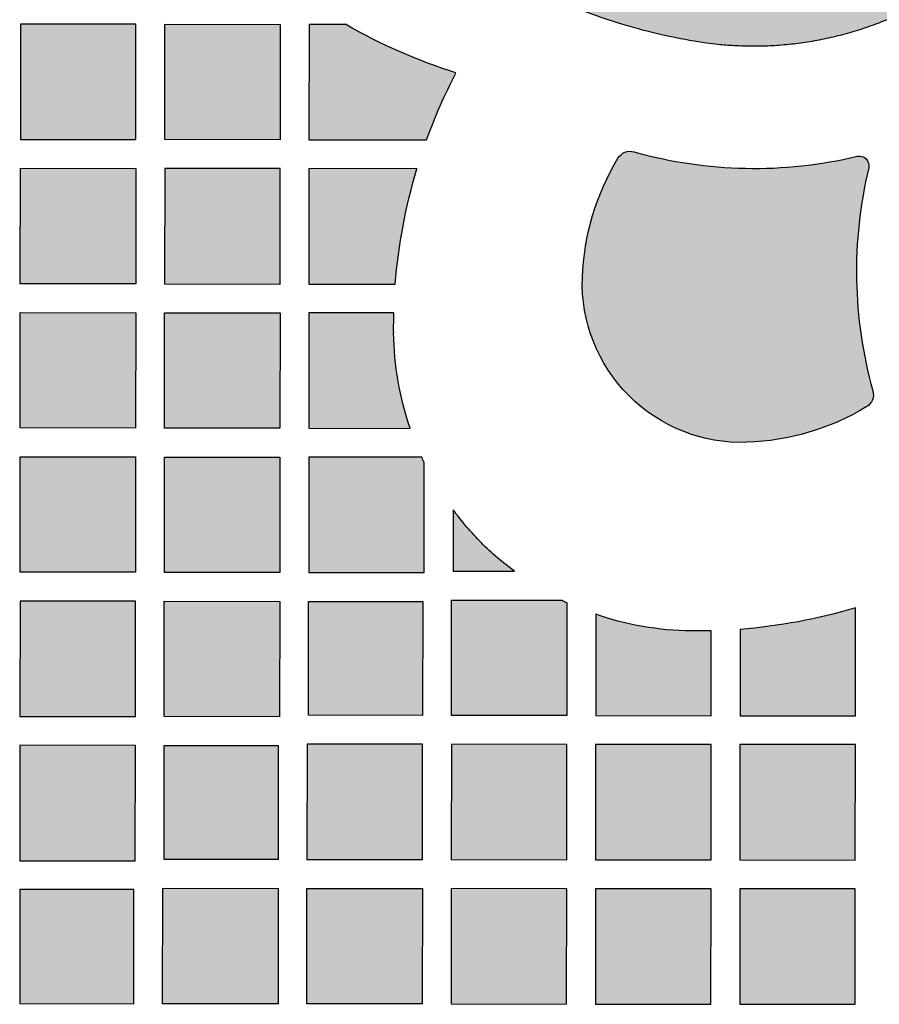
# Model space of a CAD drawing. Header units: millimetres. Extents: x -3873 to -97, y 912 to 4165.
# Tile 144 of 256: x -3462 to -3372, y 1324 to 1426. Entities that reach past the tile are written whole.
import ezdxf

# ---------------------------------------------------------------- set-up
doc = ezdxf.new("R2010")
doc.units = ezdxf.units.MM
doc.layers.add('pattern', color=7, linetype='Continuous', true_color=0x000000)

msp = doc.modelspace()

# ---------------------------------------------------------------- hatches: boundary and pattern name
at = {"layer": 'pattern'}
for points in [[(-3420.23, 1457.58), (-3420.23, 1457.54), (-3420.23, 1457.5), (-3420.22, 1457.46), (-3420.22, 1457.42), (-3420.22, 1457.38), (-3420.22, 1457.34), (-3420.21, 1457.3), (-3420.21, 1457.26), (-3420.2, 1457.22), (-3420.19, 1457.18), (-3420.19, 1457.15), (-3420.18, 1457.11), (-3420.17, 1457.07), (-3420.16, 1457.03), (-3420.15, 1456.99), (-3420.14, 1456.95), (-3420.13, 1456.91), (-3420.11, 1456.88), (-3420.1, 1456.84), (-3420.09, 1456.8), (-3420.07, 1456.77), (-3420.06, 1456.73), (-3420.04, 1456.69), (-3420.02, 1456.66), (-3420.01, 1456.62), (-3419.99, 1456.59), (-3419.97, 1456.55), (-3419.95, 1456.52), (-3419.93, 1456.49), (-3419.91, 1456.45), (-3419.89, 1456.42), (-3419.87, 1456.39), (-3419.24, 1455.51), (-3418.59, 1454.64), (-3417.92, 1453.78), (-3417.24, 1452.93), (-3416.54, 1452.09), (-3415.82, 1451.26), (-3415.09, 1450.44), (-3414.34, 1449.64), (-3413.57, 1448.85), (-3412.79, 1448.08), (-3411.99, 1447.32), (-3411.17, 1446.57), (-3410.34, 1445.84), (-3409.5, 1445.13), (-3408.64, 1444.43), (-3407.77, 1443.75), (-3406.88, 1443.08), (-3405.99, 1442.44), (-3405.08, 1441.81), (-3404.16, 1441.2), (-3403.23, 1440.6), (-3402.28, 1440.03), (-3401.33, 1439.47), (-3400.37, 1438.94), (-3399.4, 1438.42), (-3398.42, 1437.92), (-3397.44, 1437.44), (-3396.45, 1436.98), (-3395.45, 1436.54), (-3394.44, 1436.13), (-3393.43, 1435.73), (-3392.42, 1435.35), (-3391.66, 1435.08), (-3390.88, 1434.84), (-3390.1, 1434.61), (-3389.31, 1434.4), (-3388.5, 1434.21), (-3387.69, 1434.04), (-3386.88, 1433.9), (-3386.06, 1433.77), (-3385.23, 1433.67), (-3384.4, 1433.58), (-3383.56, 1433.52), (-3382.72, 1433.48), (-3381.88, 1433.47), (-3381.04, 1433.47), (-3380.2, 1433.5), (-3379.35, 1433.55), (-3378.51, 1433.63), (-3377.68, 1433.72), (-3376.84, 1433.84), (-3376.01, 1433.98), (-3375.19, 1434.14), (-3374.37, 1434.33), (-3373.56, 1434.53), (-3372.76, 1434.76), (-3371.96, 1435), (-3371.18, 1435.27), (-3370.4, 1435.56), (-3369.64, 1435.86), (-3368.88, 1436.18), (-3368.14, 1436.52), (-3367.41, 1436.88), (-3366.7, 1437.26), (-3366.68, 1437.27), (-3366.66, 1437.28), (-3366.64, 1437.28), (-3366.63, 1437.29), (-3366.61, 1437.3), (-3366.59, 1437.31), (-3366.57, 1437.31), (-3366.56, 1437.32), (-3366.54, 1437.33), (-3366.52, 1437.33), (-3366.5, 1437.34), (-3366.48, 1437.34), (-3366.46, 1437.35), (-3366.44, 1437.35), (-3366.42, 1437.36), (-3366.4, 1437.36), (-3366.38, 1437.37), (-3366.36, 1437.37), (-3366.34, 1437.37), (-3366.32, 1437.37), (-3366.3, 1437.37), (-3366.28, 1437.38), (-3366.26, 1437.38), (-3366.24, 1437.38), (-3366.22, 1437.38), (-3366.2, 1437.38), (-3366.18, 1437.38), (-3366.16, 1437.38), (-3366.14, 1437.37), (-3366.12, 1437.37), (-3366.1, 1437.37), (-3366.07, 1437.37), (-3366.05, 1437.36), (-3366.03, 1437.36), (-3366.01, 1437.36), (-3365.99, 1437.35), (-3365.97, 1437.35), (-3365.95, 1437.34), (-3365.93, 1437.34), (-3365.91, 1437.33), (-3365.89, 1437.32), (-3365.87, 1437.32), (-3365.86, 1437.31), (-3365.84, 1437.3), (-3365.82, 1437.29), (-3365.8, 1437.29), (-3365.78, 1437.28), (-3365.76, 1437.27), (-3365.75, 1437.26), (-3365.73, 1437.25), (-3365.71, 1437.24), (-3365.69, 1437.23), (-3365.68, 1437.22), (-3365.66, 1437.21), (-3365.64, 1437.2), (-3365.63, 1437.18), (-3365.61, 1437.17), (-3365.6, 1437.16), (-3365.58, 1437.15), (-3365.57, 1437.14), (-3365.55, 1437.12), (-3365.54, 1437.11), (-3365.53, 1437.1), (-3365.51, 1437.08), (-3361.97, 1433.53), (-3361.95, 1433.52), (-3361.93, 1433.5), (-3361.92, 1433.48), (-3361.9, 1433.46), (-3361.88, 1433.44), (-3361.87, 1433.42), (-3361.85, 1433.4), (-3361.84, 1433.38), (-3361.82, 1433.35), (-3361.81, 1433.33), (-3361.8, 1433.31), (-3361.79, 1433.29), (-3361.77, 1433.26), (-3361.76, 1433.24), (-3361.75, 1433.21), (-3361.74, 1433.19), (-3361.73, 1433.17), (-3361.72, 1433.14), (-3361.72, 1433.12), (-3361.71, 1433.09), (-3361.7, 1433.07), (-3361.7, 1433.04), (-3361.69, 1433.01), (-3361.69, 1432.99), (-3361.68, 1432.96), (-3361.68, 1432.94), (-3361.68, 1432.91), (-3361.68, 1432.89), (-3361.67, 1432.86), (-3361.67, 1432.84), (-3361.67, 1432.81), (-3361.68, 1432.79), (-3361.68, 1432.76), (-3361.68, 1432.74), (-3361.68, 1432.71), (-3361.68, 1432.69), (-3361.69, 1432.66), (-3361.69, 1432.63), (-3361.7, 1432.61), (-3361.7, 1432.58), (-3361.71, 1432.56), (-3361.72, 1432.53), (-3361.73, 1432.51), (-3361.73, 1432.48), (-3361.74, 1432.46), (-3361.75, 1432.44), (-3361.76, 1432.41), (-3361.78, 1432.39), (-3361.79, 1432.37), (-3361.8, 1432.34), (-3361.81, 1432.32), (-3361.83, 1432.3), (-3361.84, 1432.28), (-3361.85, 1432.25), (-3361.87, 1432.23), (-3361.89, 1432.21), (-3361.9, 1432.19), (-3361.92, 1432.17), (-3361.94, 1432.15), (-3361.95, 1432.13), (-3361.97, 1432.12), (-3361.99, 1432.1), (-3362.01, 1432.08), (-3362.03, 1432.06), (-3362.75, 1431.46), (-3363.5, 1430.88), (-3364.27, 1430.31), (-3365.05, 1429.75), (-3365.86, 1429.22), (-3366.68, 1428.71), (-3367.51, 1428.21), (-3368.37, 1427.74), (-3369.23, 1427.29), (-3370.12, 1426.87), (-3371.01, 1426.46), (-3371.92, 1426.08), (-3372.84, 1425.72), (-3373.77, 1425.39), (-3374.71, 1425.09), (-3375.65, 1424.81), (-3376.61, 1424.55), (-3377.57, 1424.33), (-3378.53, 1424.12), (-3379.5, 1423.95), (-3380.48, 1423.8), (-3381.45, 1423.68), (-3382.43, 1423.58), (-3383.4, 1423.52), (-3384.37, 1423.48), (-3385.35, 1423.46), (-3386.31, 1423.47), (-3387.28, 1423.51), (-3388.23, 1423.57), (-3389.19, 1423.66), (-3390.13, 1423.77), (-3391.07, 1423.9), (-3392.77, 1424.2), (-3394.47, 1424.54), (-3396.18, 1424.94), (-3397.88, 1425.39), (-3399.58, 1425.9), (-3401.27, 1426.45), (-3402.95, 1427.06), (-3404.62, 1427.73), (-3406.27, 1428.44), (-3407.91, 1429.21), (-3409.52, 1430.03), (-3411.12, 1430.9), (-3412.69, 1431.82), (-3414.23, 1432.79), (-3415.75, 1433.8), (-3417.23, 1434.87), (-3418.68, 1435.97), (-3420.1, 1437.12), (-3421.48, 1438.32), (-3422.81, 1439.55), (-3424.11, 1440.82), (-3425.37, 1442.13), (-3426.58, 1443.46), (-3427.75, 1444.84), (-3428.87, 1446.24), (-3429.95, 1447.66), (-3430.98, 1449.12), (-3431.96, 1450.59), (-3432.89, 1452.09), (-3433.77, 1453.6), (-3434.6, 1455.13), (-3435.38, 1456.67), (-3435.4, 1456.72), (-3435.43, 1456.78), (-3435.45, 1456.83), (-3435.47, 1456.89), (-3435.49, 1456.94), (-3435.51, 1457), (-3435.52, 1457.06), (-3435.53, 1457.12), (-3435.55, 1457.17), (-3435.56, 1457.23), (-3435.57, 1457.29), (-3435.57, 1457.35), (-3435.58, 1457.41), (-3435.58, 1457.47), (-3435.58, 1457.53), (-3435.58, 1457.64), (-3435.58, 1457.7), (-3435.58, 1457.76), (-3435.57, 1457.82), (-3435.56, 1457.88), (-3435.56, 1457.94), (-3435.55, 1458), (-3435.53, 1458.05), (-3435.52, 1458.11), (-3435.5, 1458.17), (-3435.49, 1458.23), (-3435.47, 1458.28), (-3435.45, 1458.34), (-3435.43, 1458.39), (-3435.4, 1458.45), (-3435.38, 1458.5), (-3434.6, 1460.04), (-3433.76, 1461.57), (-3432.88, 1463.08), (-3431.95, 1464.58), (-3430.97, 1466.05), (-3429.94, 1467.5), (-3428.86, 1468.93), (-3427.74, 1470.33), (-3426.57, 1471.7), (-3425.36, 1473.04), (-3424.1, 1474.34), (-3422.8, 1475.61), (-3421.46, 1476.84), (-3420.08, 1478.03), (-3418.66, 1479.18), (-3417.21, 1480.29), (-3415.73, 1481.35), (-3414.21, 1482.36), (-3412.66, 1483.33), (-3411.09, 1484.25), (-3409.5, 1485.12), (-3407.88, 1485.94), (-3406.24, 1486.7), (-3404.59, 1487.42), (-3402.92, 1488.08), (-3401.24, 1488.69), (-3399.55, 1489.24), (-3397.85, 1489.74), (-3396.15, 1490.19), (-3394.44, 1490.59), (-3392.74, 1490.93), (-3391.04, 1491.23), (-3390.1, 1491.36), (-3389.16, 1491.47), (-3388.2, 1491.56), (-3387.25, 1491.62), (-3386.28, 1491.66), (-3385.32, 1491.67), (-3384.35, 1491.65), (-3383.37, 1491.61), (-3382.4, 1491.54), (-3381.42, 1491.44), (-3380.45, 1491.32), (-3379.47, 1491.17), (-3378.5, 1491), (-3377.54, 1490.79), (-3376.58, 1490.57), (-3375.62, 1490.31), (-3374.68, 1490.03), (-3373.74, 1489.72), (-3372.81, 1489.39), (-3371.89, 1489.03), (-3370.98, 1488.65), (-3370.09, 1488.25), (-3369.21, 1487.82), (-3368.34, 1487.37), (-3367.49, 1486.9), (-3366.65, 1486.4), (-3365.83, 1485.89), (-3365.03, 1485.36), (-3364.24, 1484.8), (-3363.48, 1484.23), (-3362.73, 1483.64), (-3362, 1483.04), (-3361.99, 1483.02), (-3361.97, 1483.01), (-3361.95, 1482.99), (-3361.93, 1482.97), (-3361.91, 1482.95), (-3361.9, 1482.93), (-3361.88, 1482.91), (-3361.86, 1482.89), (-3361.85, 1482.87), (-3361.83, 1482.85), (-3361.82, 1482.83), (-3361.8, 1482.81), (-3361.79, 1482.79), (-3361.78, 1482.76), (-3361.77, 1482.74), (-3361.75, 1482.72), (-3361.74, 1482.69), (-3361.73, 1482.67), (-3361.72, 1482.65), (-3361.71, 1482.62), (-3361.7, 1482.6), (-3361.7, 1482.57), (-3361.69, 1482.55), (-3361.68, 1482.52), (-3361.68, 1482.5), (-3361.67, 1482.47), (-3361.67, 1482.45), (-3361.66, 1482.42), (-3361.66, 1482.4), (-3361.66, 1482.37), (-3361.65, 1482.35), (-3361.65, 1482.32), (-3361.65, 1482.29), (-3361.65, 1482.27), (-3361.65, 1482.24), (-3361.65, 1482.22), (-3361.66, 1482.19), (-3361.66, 1482.17), (-3361.66, 1482.14), (-3361.67, 1482.12), (-3361.67, 1482.09), (-3361.68, 1482.07), (-3361.68, 1482.04), (-3361.69, 1482.02), (-3361.7, 1481.99), (-3361.7, 1481.97), (-3361.71, 1481.94), (-3361.72, 1481.92), (-3361.73, 1481.89), (-3361.74, 1481.87), (-3361.75, 1481.84), (-3361.76, 1481.82), (-3361.78, 1481.8), (-3361.79, 1481.78), (-3361.8, 1481.75), (-3361.82, 1481.73), (-3361.83, 1481.71), (-3361.85, 1481.69), (-3361.86, 1481.67), (-3361.88, 1481.65), (-3361.89, 1481.63), (-3361.91, 1481.61), (-3361.93, 1481.59), (-3361.95, 1481.57), (-3365.49, 1478.02), (-3365.51, 1478.01), (-3365.52, 1478), (-3365.54, 1477.99), (-3365.55, 1477.97), (-3365.56, 1477.96), (-3365.58, 1477.95), (-3365.59, 1477.94), (-3365.61, 1477.92), (-3365.63, 1477.91), (-3365.64, 1477.9), (-3365.66, 1477.89), (-3365.68, 1477.88), (-3365.69, 1477.87), (-3365.71, 1477.86), (-3365.73, 1477.85), (-3365.75, 1477.84), (-3365.76, 1477.83), (-3365.78, 1477.82), (-3365.8, 1477.82), (-3365.82, 1477.81), (-3365.84, 1477.8), (-3365.86, 1477.79), (-3365.88, 1477.79), (-3365.9, 1477.78), (-3365.92, 1477.77), (-3365.94, 1477.77), (-3365.96, 1477.76), (-3365.98, 1477.76), (-3366, 1477.75), (-3366.02, 1477.75), (-3366.04, 1477.75), (-3366.06, 1477.74), (-3366.08, 1477.74), (-3366.1, 1477.74), (-3366.12, 1477.73), (-3366.14, 1477.73), (-3366.16, 1477.73), (-3366.18, 1477.73), (-3366.2, 1477.73), (-3366.22, 1477.73), (-3366.24, 1477.73), (-3366.26, 1477.73), (-3366.28, 1477.73), (-3366.3, 1477.74), (-3366.32, 1477.74), (-3366.34, 1477.74), (-3366.36, 1477.74), (-3366.38, 1477.75), (-3366.4, 1477.75), (-3366.42, 1477.76), (-3366.44, 1477.76), (-3366.46, 1477.77), (-3366.48, 1477.77), (-3366.5, 1477.78), (-3366.52, 1477.78), (-3366.54, 1477.79), (-3366.56, 1477.8), (-3366.57, 1477.8), (-3366.59, 1477.81), (-3366.61, 1477.82), (-3366.63, 1477.83), (-3366.64, 1477.83), (-3366.66, 1477.84), (-3366.68, 1477.85), (-3367.39, 1478.23), (-3368.12, 1478.59), (-3368.86, 1478.93), (-3369.62, 1479.25), (-3370.38, 1479.56), (-3371.16, 1479.84), (-3371.94, 1480.11), (-3372.74, 1480.36), (-3373.54, 1480.59), (-3374.35, 1480.79), (-3375.17, 1480.98), (-3375.99, 1481.14), (-3376.82, 1481.28), (-3377.66, 1481.4), (-3378.49, 1481.49), (-3379.33, 1481.57), (-3380.17, 1481.62), (-3381.02, 1481.65), (-3381.86, 1481.66), (-3382.7, 1481.64), (-3383.54, 1481.6), (-3384.37, 1481.54), (-3385.21, 1481.46), (-3386.04, 1481.36), (-3386.86, 1481.23), (-3387.67, 1481.08), (-3388.48, 1480.92), (-3389.29, 1480.73), (-3390.08, 1480.52), (-3390.86, 1480.29), (-3391.64, 1480.05), (-3392.4, 1479.78), (-3393.42, 1479.41), (-3394.42, 1479.01), (-3395.43, 1478.59), (-3396.43, 1478.15), (-3397.42, 1477.7), (-3398.41, 1477.22), (-3399.38, 1476.72), (-3400.35, 1476.2), (-3401.32, 1475.67), (-3402.27, 1475.11), (-3403.21, 1474.54), (-3404.14, 1473.95), (-3405.06, 1473.34), (-3405.97, 1472.71), (-3406.87, 1472.06), (-3407.76, 1471.4), (-3408.63, 1470.72), (-3409.49, 1470.02), (-3410.33, 1469.3), (-3411.16, 1468.58), (-3411.98, 1467.83), (-3412.78, 1467.07), (-3413.56, 1466.3), (-3414.33, 1465.51), (-3415.08, 1464.71), (-3415.82, 1463.89), (-3416.54, 1463.07), (-3417.24, 1462.23), (-3417.92, 1461.38), (-3418.59, 1460.52), (-3419.23, 1459.65), (-3419.86, 1458.77), (-3419.89, 1458.74), (-3419.91, 1458.7), (-3419.93, 1458.67), (-3419.95, 1458.64), (-3419.97, 1458.6), (-3419.99, 1458.57), (-3420, 1458.53), (-3420.02, 1458.5), (-3420.04, 1458.46), (-3420.05, 1458.43), (-3420.07, 1458.39), (-3420.09, 1458.35), (-3420.1, 1458.32), (-3420.11, 1458.28), (-3420.13, 1458.24), (-3420.14, 1458.2), (-3420.15, 1458.17), (-3420.16, 1458.13), (-3420.17, 1458.09), (-3420.18, 1458.05), (-3420.19, 1458.01), (-3420.19, 1457.97), (-3420.2, 1457.93), (-3420.21, 1457.89), (-3420.21, 1457.85), (-3420.22, 1457.81), (-3420.22, 1457.78), (-3420.22, 1457.74), (-3420.22, 1457.7), (-3420.23, 1457.66), (-3420.23, 1457.62)], [(-3449.64, 1425.76), (-3461.64, 1425.77), (-3461.65, 1413.77), (-3449.65, 1413.76)], [(-3434.64, 1425.74), (-3434.65, 1413.74), (-3446.65, 1413.75), (-3446.64, 1425.75)], [(-3416.37, 1420.68), (-3417.86, 1421.18), (-3419.33, 1421.71), (-3420.8, 1422.28), (-3422.24, 1422.9), (-3423.67, 1423.55), (-3425.08, 1424.24), (-3426.47, 1424.97), (-3427.84, 1425.74), (-3431.64, 1425.74), (-3431.65, 1413.74), (-3419.43, 1413.73), (-3418.75, 1415.51), (-3418.01, 1417.26), (-3417.22, 1418.98)], [(-3373.47, 1410.81), (-3373.78, 1409.4), (-3374.06, 1407.97), (-3374.29, 1406.53), (-3374.47, 1405.07), (-3374.61, 1403.61), (-3374.7, 1402.14), (-3374.74, 1400.67), (-3374.74, 1399.2), (-3374.69, 1397.73), (-3374.59, 1396.26), (-3374.44, 1394.8), (-3374.25, 1393.34), (-3374.02, 1391.9), (-3373.74, 1390.47), (-3373.41, 1389.05), (-3373.04, 1387.64), (-3373.03, 1387.61), (-3373.03, 1387.59), (-3373.02, 1387.56), (-3373.01, 1387.53), (-3373.01, 1387.5), (-3373, 1387.47), (-3373, 1387.44), (-3372.99, 1387.41), (-3372.99, 1387.38), (-3372.99, 1387.35), (-3372.99, 1387.32), (-3372.99, 1387.29), (-3372.98, 1387.26), (-3372.98, 1387.23), (-3372.98, 1387.2), (-3372.99, 1387.17), (-3372.99, 1387.14), (-3372.99, 1387.11), (-3372.99, 1387.08), (-3373, 1387.05), (-3373, 1387.02), (-3373.01, 1386.99), (-3373.01, 1386.96), (-3373.02, 1386.93), (-3373.02, 1386.89), (-3373.03, 1386.86), (-3373.04, 1386.83), (-3373.05, 1386.8), (-3373.06, 1386.77), (-3373.07, 1386.74), (-3373.08, 1386.71), (-3373.09, 1386.68), (-3373.1, 1386.65), (-3373.11, 1386.63), (-3373.13, 1386.6), (-3373.14, 1386.57), (-3373.16, 1386.54), (-3373.17, 1386.51), (-3373.19, 1386.49), (-3373.2, 1386.46), (-3373.22, 1386.43), (-3373.24, 1386.41), (-3373.25, 1386.38), (-3373.27, 1386.35), (-3373.29, 1386.33), (-3373.31, 1386.3), (-3373.33, 1386.28), (-3373.35, 1386.26), (-3373.37, 1386.23), (-3373.39, 1386.21), (-3373.41, 1386.19), (-3373.43, 1386.17), (-3373.45, 1386.15), (-3373.48, 1386.13), (-3373.5, 1386.11), (-3373.52, 1386.09), (-3373.54, 1386.07), (-3373.57, 1386.05), (-3373.59, 1386.03), (-3373.61, 1386.02), (-3373.64, 1386), (-3373.66, 1385.98), (-3373.69, 1385.97), (-3373.71, 1385.95), (-3374.41, 1385.55), (-3375.13, 1385.16), (-3375.86, 1384.8), (-3376.6, 1384.45), (-3377.36, 1384.13), (-3378.12, 1383.84), (-3378.9, 1383.57), (-3379.68, 1383.32), (-3380.48, 1383.1), (-3381.27, 1382.91), (-3382.08, 1382.74), (-3382.88, 1382.6), (-3383.69, 1382.48), (-3384.51, 1382.39), (-3385.32, 1382.32), (-3386.13, 1382.28), (-3386.54, 1382.27), (-3386.95, 1382.28), (-3387.37, 1382.29), (-3387.79, 1382.31), (-3388.21, 1382.34), (-3388.63, 1382.39), (-3389.05, 1382.44), (-3389.47, 1382.51), (-3389.89, 1382.59), (-3390.31, 1382.68), (-3390.72, 1382.78), (-3391.14, 1382.89), (-3391.55, 1383.01), (-3391.96, 1383.14), (-3392.36, 1383.28), (-3392.76, 1383.43), (-3393.16, 1383.6), (-3393.56, 1383.77), (-3393.94, 1383.95), (-3394.33, 1384.15), (-3394.7, 1384.35), (-3395.08, 1384.56), (-3395.44, 1384.78), (-3395.8, 1385.01), (-3396.15, 1385.25), (-3396.5, 1385.5), (-3396.83, 1385.75), (-3397.16, 1386.02), (-3397.48, 1386.29), (-3397.79, 1386.56), (-3398.1, 1386.84), (-3398.39, 1387.13), (-3398.68, 1387.43), (-3398.97, 1387.73), (-3399.24, 1388.05), (-3399.51, 1388.37), (-3399.77, 1388.7), (-3400.03, 1389.04), (-3400.27, 1389.38), (-3400.51, 1389.73), (-3400.74, 1390.09), (-3400.96, 1390.46), (-3401.17, 1390.83), (-3401.37, 1391.21), (-3401.57, 1391.59), (-3401.75, 1391.98), (-3401.92, 1392.37), (-3402.09, 1392.77), (-3402.24, 1393.17), (-3402.38, 1393.58), (-3402.51, 1393.99), (-3402.63, 1394.4), (-3402.74, 1394.81), (-3402.84, 1395.23), (-3402.93, 1395.65), (-3403, 1396.07), (-3403.07, 1396.49), (-3403.12, 1396.91), (-3403.17, 1397.33), (-3403.2, 1397.75), (-3403.22, 1398.17), (-3403.23, 1398.58), (-3403.23, 1399), (-3403.22, 1399.41), (-3403.18, 1400.22), (-3403.12, 1401.03), (-3403.02, 1401.84), (-3402.91, 1402.65), (-3402.76, 1403.46), (-3402.59, 1404.26), (-3402.39, 1405.06), (-3402.17, 1405.85), (-3401.92, 1406.64), (-3401.65, 1407.41), (-3401.36, 1408.18), (-3401.04, 1408.93), (-3400.69, 1409.67), (-3400.33, 1410.4), (-3399.94, 1411.12), (-3399.53, 1411.82), (-3399.52, 1411.84), (-3399.5, 1411.87), (-3399.49, 1411.89), (-3399.47, 1411.92), (-3399.45, 1411.94), (-3399.43, 1411.96), (-3399.42, 1411.99), (-3399.4, 1412.01), (-3399.38, 1412.03), (-3399.36, 1412.05), (-3399.34, 1412.08), (-3399.32, 1412.1), (-3399.29, 1412.12), (-3399.27, 1412.14), (-3399.25, 1412.16), (-3399.23, 1412.18), (-3399.2, 1412.2), (-3399.18, 1412.22), (-3399.16, 1412.24), (-3399.13, 1412.26), (-3399.1, 1412.28), (-3399.08, 1412.29), (-3399.05, 1412.31), (-3399.03, 1412.33), (-3399, 1412.34), (-3398.97, 1412.36), (-3398.94, 1412.37), (-3398.92, 1412.39), (-3398.89, 1412.4), (-3398.86, 1412.41), (-3398.83, 1412.43), (-3398.8, 1412.44), (-3398.77, 1412.45), (-3398.74, 1412.46), (-3398.71, 1412.47), (-3398.68, 1412.48), (-3398.65, 1412.49), (-3398.62, 1412.5), (-3398.59, 1412.5), (-3398.56, 1412.51), (-3398.53, 1412.52), (-3398.5, 1412.52), (-3398.47, 1412.53), (-3398.43, 1412.53), (-3398.4, 1412.54), (-3398.37, 1412.54), (-3398.34, 1412.54), (-3398.31, 1412.54), (-3398.28, 1412.54), (-3398.25, 1412.54), (-3398.22, 1412.54), (-3398.19, 1412.54), (-3398.16, 1412.54), (-3398.13, 1412.54), (-3398.1, 1412.54), (-3398.07, 1412.53), (-3398.04, 1412.53), (-3398.01, 1412.52), (-3397.98, 1412.52), (-3397.95, 1412.51), (-3397.93, 1412.51), (-3397.9, 1412.5), (-3397.87, 1412.49), (-3397.84, 1412.49), (-3396.44, 1412.12), (-3395.02, 1411.79), (-3393.59, 1411.5), (-3392.14, 1411.26), (-3390.69, 1411.07), (-3389.22, 1410.92), (-3387.76, 1410.82), (-3386.29, 1410.77), (-3384.81, 1410.76), (-3383.34, 1410.81), (-3381.88, 1410.89), (-3380.41, 1411.03), (-3378.96, 1411.21), (-3377.52, 1411.44), (-3376.09, 1411.71), (-3374.67, 1412.02), (-3374.64, 1412.03), (-3374.61, 1412.03), (-3374.58, 1412.04), (-3374.55, 1412.04), (-3374.52, 1412.05), (-3374.48, 1412.05), (-3374.45, 1412.05), (-3374.42, 1412.05), (-3374.39, 1412.05), (-3374.36, 1412.05), (-3374.32, 1412.04), (-3374.29, 1412.04), (-3374.26, 1412.03), (-3374.23, 1412.03), (-3374.2, 1412.02), (-3374.17, 1412.01), (-3374.13, 1412), (-3374.1, 1411.99), (-3374.07, 1411.98), (-3374.04, 1411.97), (-3374.01, 1411.95), (-3373.98, 1411.94), (-3373.96, 1411.93), (-3373.93, 1411.91), (-3373.9, 1411.89), (-3373.87, 1411.87), (-3373.85, 1411.86), (-3373.82, 1411.84), (-3373.8, 1411.82), (-3373.77, 1411.8), (-3373.75, 1411.78), (-3373.73, 1411.76), (-3373.71, 1411.73), (-3373.69, 1411.71), (-3373.67, 1411.69), (-3373.65, 1411.66), (-3373.63, 1411.64), (-3373.61, 1411.61), (-3373.59, 1411.58), (-3373.58, 1411.56), (-3373.56, 1411.53), (-3373.55, 1411.5), (-3373.53, 1411.47), (-3373.52, 1411.44), (-3373.51, 1411.41), (-3373.49, 1411.38), (-3373.48, 1411.35), (-3373.47, 1411.32), (-3373.47, 1411.29), (-3373.46, 1411.26), (-3373.45, 1411.22), (-3373.45, 1411.19), (-3373.44, 1411.16), (-3373.44, 1411.13), (-3373.44, 1411.1), (-3373.44, 1411.06), (-3373.44, 1411.03), (-3373.44, 1411), (-3373.44, 1410.97), (-3373.44, 1410.94), (-3373.45, 1410.91), (-3373.45, 1410.87), (-3373.46, 1410.84)], [(-3461.65, 1410.77), (-3449.65, 1410.76), (-3449.66, 1398.76), (-3461.66, 1398.77)], [(-3434.65, 1410.74), (-3446.65, 1410.75), (-3446.66, 1398.75), (-3434.66, 1398.74)], [(-3420.42, 1410.73), (-3431.65, 1410.74), (-3431.66, 1398.74), (-3422.68, 1398.73), (-3422.54, 1400.25), (-3422.36, 1401.77), (-3422.13, 1403.29), (-3421.87, 1404.79), (-3421.57, 1406.29), (-3421.23, 1407.78), (-3420.84, 1409.26)], [(-3461.66, 1395.77), (-3449.66, 1395.76), (-3449.67, 1383.76), (-3461.67, 1383.77)], [(-3446.66, 1395.75), (-3434.66, 1395.74), (-3434.67, 1383.74), (-3446.67, 1383.75)], [(-3422.85, 1393.66), (-3422.85, 1394.7), (-3422.84, 1395.73), (-3431.66, 1395.74), (-3431.67, 1383.74), (-3421.14, 1383.73), (-3421.34, 1384.33), (-3421.53, 1384.93), (-3421.7, 1385.54), (-3421.87, 1386.15), (-3422.02, 1386.77), (-3422.16, 1387.38), (-3422.28, 1388), (-3422.4, 1388.63), (-3422.5, 1389.25), (-3422.59, 1389.88), (-3422.66, 1390.51), (-3422.73, 1391.14), (-3422.78, 1391.77), (-3422.81, 1392.4), (-3422.84, 1393.03)], [(-3449.67, 1380.76), (-3449.69, 1368.76), (-3461.68, 1368.77), (-3461.67, 1380.77)], [(-3446.67, 1380.75), (-3434.67, 1380.74), (-3434.68, 1368.74), (-3446.68, 1368.75)], [(-3419.93, 1380.73), (-3431.67, 1380.74), (-3431.68, 1368.74), (-3419.68, 1368.73), (-3419.67, 1380.19)], [(-3410.3, 1368.87), (-3410.75, 1369.21), (-3411.2, 1369.56), (-3411.64, 1369.92), (-3412.07, 1370.28), (-3412.5, 1370.66), (-3412.92, 1371.04), (-3413.33, 1371.43), (-3413.73, 1371.82), (-3414.13, 1372.23), (-3414.51, 1372.64), (-3414.89, 1373.06), (-3415.27, 1373.49), (-3415.63, 1373.92), (-3415.99, 1374.36), (-3416.34, 1374.8), (-3416.68, 1375.26), (-3416.68, 1368.88)], [(-3404.83, 1365.61), (-3404.84, 1353.87), (-3416.84, 1353.88), (-3416.83, 1365.88), (-3405.37, 1365.87)], [(-3449.69, 1365.76), (-3461.69, 1365.77), (-3461.7, 1353.77), (-3449.7, 1353.76)], [(-3446.69, 1365.75), (-3434.69, 1365.74), (-3434.7, 1353.74), (-3446.7, 1353.75)], [(-3419.83, 1365.73), (-3419.84, 1353.88), (-3431.7, 1353.89), (-3431.69, 1365.74)], [(-3374.84, 1365.06), (-3376.3, 1364.65), (-3377.78, 1364.27), (-3379.28, 1363.93), (-3380.78, 1363.63), (-3382.28, 1363.37), (-3383.8, 1363.15), (-3385.32, 1362.97), (-3386.84, 1362.83), (-3386.84, 1353.85), (-3374.84, 1353.84)], [(-3389.84, 1362.68), (-3390.87, 1362.66), (-3391.91, 1362.66), (-3392.54, 1362.68), (-3393.17, 1362.7), (-3393.8, 1362.74), (-3394.43, 1362.8), (-3395.06, 1362.86), (-3395.69, 1362.94), (-3396.32, 1363.03), (-3396.94, 1363.13), (-3397.57, 1363.24), (-3398.19, 1363.37), (-3398.8, 1363.51), (-3399.42, 1363.66), (-3400.03, 1363.83), (-3400.64, 1364.01), (-3401.24, 1364.19), (-3401.84, 1364.39), (-3401.84, 1353.86), (-3389.84, 1353.85)], [(-3461.7, 1350.77), (-3461.71, 1338.77), (-3449.71, 1338.76), (-3449.7, 1350.76)], [(-3434.86, 1338.89), (-3446.71, 1338.9), (-3446.7, 1350.75), (-3434.85, 1350.74)], [(-3419.86, 1338.88), (-3419.85, 1350.88), (-3431.85, 1350.89), (-3431.86, 1338.89)], [(-3404.86, 1338.86), (-3404.85, 1350.86), (-3416.85, 1350.88), (-3416.86, 1338.88)], [(-3389.86, 1338.85), (-3389.85, 1350.85), (-3401.85, 1350.86), (-3401.86, 1338.86)], [(-3374.86, 1338.84), (-3374.85, 1350.84), (-3386.85, 1350.85), (-3386.86, 1338.85)], [(-3461.72, 1323.91), (-3449.87, 1323.9), (-3449.86, 1335.76), (-3461.71, 1335.77)], [(-3434.87, 1323.89), (-3446.87, 1323.9), (-3446.86, 1335.9), (-3434.86, 1335.89)], [(-3419.86, 1335.88), (-3419.87, 1323.88), (-3431.87, 1323.89), (-3431.86, 1335.89)], [(-3404.86, 1335.86), (-3416.86, 1335.88), (-3416.87, 1323.88), (-3404.87, 1323.86)], [(-3389.87, 1323.85), (-3389.86, 1335.85), (-3401.86, 1335.86), (-3401.87, 1323.86)], [(-3374.87, 1323.84), (-3374.86, 1335.84), (-3386.86, 1335.85), (-3386.87, 1323.85)]]:
    msp.add_hatch(color=256, dxfattribs=at).paths.add_polyline_path(points, flags=0)

# ---------------------------------------------------------------- linework, layer by layer
for points in [[(-3449.64, 1425.76), (-3461.64, 1425.77), (-3461.65, 1413.77), (-3449.65, 1413.76)], [(-3434.64, 1425.74), (-3434.65, 1413.74), (-3446.65, 1413.75), (-3446.64, 1425.75)], [(-3461.65, 1410.77), (-3449.65, 1410.76), (-3449.66, 1398.76), (-3461.66, 1398.77)], [(-3434.65, 1410.74), (-3446.65, 1410.75), (-3446.66, 1398.75), (-3434.66, 1398.74)], [(-3461.66, 1395.77), (-3449.66, 1395.76), (-3449.67, 1383.76), (-3461.67, 1383.77)], [(-3446.66, 1395.75), (-3434.66, 1395.74), (-3434.67, 1383.74), (-3446.67, 1383.75)], [(-3449.67, 1380.76), (-3449.69, 1368.76), (-3461.68, 1368.77), (-3461.67, 1380.77)], [(-3446.67, 1380.75), (-3434.67, 1380.74), (-3434.68, 1368.74), (-3446.68, 1368.75)], [(-3449.69, 1365.76), (-3461.69, 1365.77), (-3461.7, 1353.77), (-3449.7, 1353.76)], [(-3446.69, 1365.75), (-3434.69, 1365.74), (-3434.7, 1353.74), (-3446.7, 1353.75)], [(-3419.83, 1365.73), (-3419.84, 1353.88), (-3431.7, 1353.89), (-3431.69, 1365.74)], [(-3461.7, 1350.77), (-3461.71, 1338.77), (-3449.71, 1338.76), (-3449.7, 1350.76)], [(-3434.86, 1338.89), (-3446.71, 1338.9), (-3446.7, 1350.75), (-3434.85, 1350.74)], [(-3419.86, 1338.88), (-3419.85, 1350.88), (-3431.85, 1350.89), (-3431.86, 1338.89)], [(-3404.86, 1338.86), (-3404.85, 1350.86), (-3416.85, 1350.88), (-3416.86, 1338.88)], [(-3389.86, 1338.85), (-3389.85, 1350.85), (-3401.85, 1350.86), (-3401.86, 1338.86)], [(-3374.86, 1338.84), (-3374.85, 1350.84), (-3386.85, 1350.85), (-3386.86, 1338.85)], [(-3461.72, 1323.91), (-3449.87, 1323.9), (-3449.86, 1335.76), (-3461.71, 1335.77)], [(-3434.87, 1323.89), (-3446.87, 1323.9), (-3446.86, 1335.9), (-3434.86, 1335.89)], [(-3419.86, 1335.88), (-3419.87, 1323.88), (-3431.87, 1323.89), (-3431.86, 1335.89)], [(-3404.86, 1335.86), (-3416.86, 1335.88), (-3416.87, 1323.88), (-3404.87, 1323.86)], [(-3389.87, 1323.85), (-3389.86, 1335.85), (-3401.86, 1335.86), (-3401.87, 1323.86)], [(-3374.87, 1323.84), (-3374.86, 1335.84), (-3386.86, 1335.85), (-3386.87, 1323.85)]]:
    msp.add_lwpolyline(points, close=True, dxfattribs=at)
for points in [[(-3427.84, 1425.74), (-3431.64, 1425.74), (-3431.65, 1413.74), (-3419.43, 1413.73)], [(-3420.42, 1410.73), (-3431.65, 1410.74), (-3431.66, 1398.74), (-3422.68, 1398.73)], [(-3422.84, 1395.73), (-3431.66, 1395.74), (-3431.67, 1383.74), (-3421.14, 1383.73)], [(-3419.93, 1380.73), (-3431.67, 1380.74), (-3431.68, 1368.74), (-3419.68, 1368.73), (-3419.67, 1380.19)], [(-3416.68, 1375.26), (-3416.68, 1368.88), (-3410.3, 1368.87)], [(-3404.83, 1365.61), (-3404.84, 1353.87), (-3416.84, 1353.88), (-3416.83, 1365.88), (-3405.37, 1365.87)], [(-3386.84, 1362.83), (-3386.84, 1353.85), (-3374.84, 1353.84), (-3374.84, 1365.06)], [(-3401.84, 1364.39), (-3401.84, 1353.86), (-3389.84, 1353.85), (-3389.84, 1362.68)]]:
    msp.add_lwpolyline(points, dxfattribs=at)
at = {"layer": 'pattern', "extrusion": (0, 0, -1)}
for centre, radius, start, end in [((3398.9, 1475.89), 57.9, 287.5629, 299.9952), ((3365.7, 1394.23), 57.16, 19.9443, 27.5633), ((3398.25, 1411.04), 1.5, 31.1384, 105.7488), ((3374.44, 1411.05), 1, 76.5536, 135.0499), ((3377.51, 1398.51), 25.73, 2.001, 31.1384), ((3374.44, 1411.05), 1, 135.0499, 193.5462), ((3365.7, 1394.23), 57.16, 4.5143, 16.776), ((3386.68, 1398.83), 16.56, 315.0499, 2.001), ((3365.7, 1394.23), 57.15, 359.4238, 1.5025), ((3391.39, 1393.98), 31.46, 340.9977, 359.4238), ((3374.48, 1387.24), 1.5, 164.3511, 238.9615), ((3386.68, 1398.83), 16.56, 268.0989, 315.0499), ((3386.98, 1408), 25.73, 238.9615, 268.0989), ((3391.39, 1393.98), 31.46, 334.0186, 335.1022), ((3391.39, 1393.98), 31.46, 315.2389, 323.4867), ((3391.54, 1394.12), 31.46, 306.6132, 314.861), ((3391.24, 1419.82), 57.16, 253.3239, 265.5856), ((3391.54, 1394.12), 31.46, 270.676, 289.1021), ((3391.24, 1419.81), 57.15, 268.5974, 270.676)]:
    msp.add_arc(centre, radius, start, end, dxfattribs=at)
at = {"layer": 'pattern'}
for centre, radius, start, end in [((-3385.36, 1456.74), 45.98, 254.2512, 283.4464), ((-3328.76, 1400.04), 45.98, 166.4538, 195.6489), ((-3391.54, 1394.12), 31.46, 243.9187, 245.0023)]:
    msp.add_arc(centre, radius, start, end, dxfattribs=at)
msp.add_rational_spline([(-3420.23, 1457.58), (-3420.24, 1456.92), (-3419.87, 1456.39), (-3409.47, 1441.53), (-3392.42, 1435.35), (-3379.13, 1430.54), (-3366.7, 1437.26), (-3366.04, 1437.61), (-3365.51, 1437.08), (-3363.74, 1435.31), (-3361.97, 1433.53), (-3361.66, 1433.22), (-3361.68, 1432.79), (-3361.69, 1432.35), (-3362.03, 1432.06), (-3374.67, 1421.31), (-3391.07, 1423.9), (-3421.75, 1428.76), (-3435.38, 1456.67), (-3435.59, 1457.1), (-3435.58, 1457.59)], [1, 0.951523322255, 1, 0.953366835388, 1, 0.912480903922, 1, 0.801557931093, 1, 1, 1, 0.916069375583, 1, 0.916069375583, 1, 0.908624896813, 1, 0.887050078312, 1, 0.972223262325, 1], degree=2, knots=[356.705672, 356.705672, 356.705672, 357.956252, 357.956252, 393.085491, 393.085491, 419.66089, 419.66089, 420.94269, 420.94269, 425.96116, 425.96116, 426.78642, 426.78642, 427.61168, 427.61168, 458.729077, 458.729077, 516.015482, 516.015482, 516.960469, 516.960469, 516.960469], dxfattribs=at)

doc.saveas('drawing.dxf')
